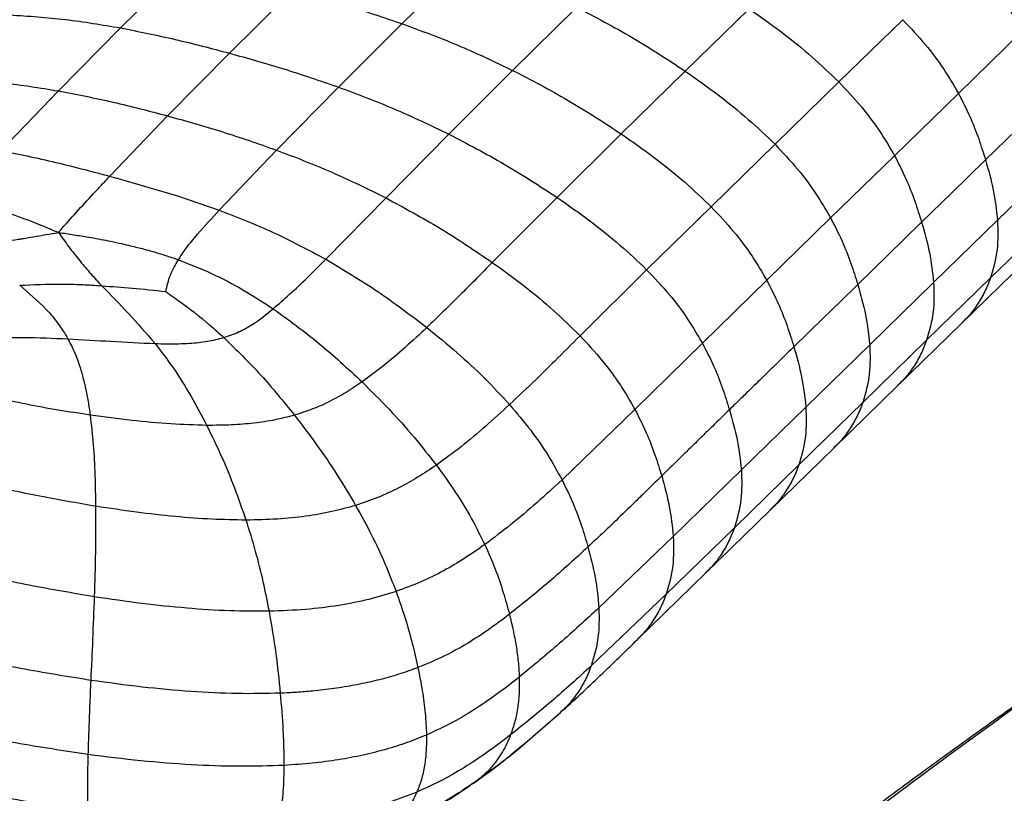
# Paper-space layout '_Trimetric' of a CAD drawing. Header units: millimetres. Extents: x -822 to 1029, y -202 to 1012.
# Tile 4 of 18: x -722 to -544, y 528 to 668. Entities that reach past the tile are written whole.
import ezdxf

# ---------------------------------------------------------------- set-up
doc = ezdxf.new("R2010")
doc.units = ezdxf.units.MM

psp = doc.layouts.new('_Trimetric')

# ---------------------------------------------------------------- linework, layer by layer
at = {"color": 7, "linetype": 'Continuous', "lineweight": 25}
for p, q in [((-704.2, 666.42), (-692.64, 677.9)), ((-653.23, 667.19), (-641.65, 678.58)), ((-684.47, 661.84), (-672.93, 673.26)), ((-633.17, 658.73), (-621.58, 670.15)), ((-590.33, 669.89), (-601.9, 658.59)), ((-664.74, 655.7), (-653.23, 667.19)), ((-562.5, 667.91), (-574.07, 656.62)), ((-715.45, 655), (-704.2, 666.42)), ((-540.86, 665.84), (-552.42, 654.56)), ((-695.69, 650.48), (-684.47, 661.84)), ((-644.73, 647.17), (-633.17, 658.73)), ((-601.9, 658.59), (-613.49, 647.21)), ((-574.07, 656.62), (-585.64, 645.32)), ((-725.9, 644.14), (-715.45, 655)), ((-675.96, 644.27), (-664.74, 655.7)), ((-552.42, 654.56), (-563.99, 643.26)), ((-535.94, 653.78), (-547.51, 642.49)), ((-706.15, 639.54), (-695.69, 650.48)), ((-656.1, 635.59), (-644.73, 647.17)), ((-613.49, 647.21), (-625.12, 635.69)), ((-686.33, 633.38), (-675.96, 644.27)), ((-585.64, 645.33), (-597.22, 634.01)), ((-563.99, 643.26), (-575.56, 631.97)), ((-533.76, 642.87), (-545.33, 631.57)), ((-703.57, 638.82), (-693.88, 635.96)), ((-693.88, 635.96), (-686.33, 633.38)), ((-666.99, 624.47), (-656.1, 635.59)), ((-625.12, 635.69), (-636.85, 623.91)), ((-597.22, 634.01), (-608.89, 622.58)), ((-575.56, 631.97), (-587.14, 620.68)), ((-545.33, 631.57), (-556.91, 620.28)), ((-535.02, 632.39), (-546.6, 621.09)), ((-608.89, 622.58), (-620.95, 610.62)), ((-551.79, 612.9), (-540.21, 624.2)), ((-546.6, 621.09), (-558.17, 609.8)), ((-587.14, 620.68), (-598.8, 609.27)), ((-556.91, 620.28), (-568.48, 608.99)), ((-563.36, 601.61), (-551.79, 612.9)), ((-598.8, 609.27), (-611.02, 597.26)), ((-568.48, 608.99), (-580.05, 597.69)), ((-558.17, 609.8), (-569.74, 598.5)), ((-574.93, 590.31), (-563.36, 601.61)), ((-580.05, 597.69), (-591.73, 586.29)), ((-569.74, 598.5), (-581.31, 587.21)), ((-611.02, 597.26), (-624.22, 584.48)), ((-586.5, 579.02), (-574.93, 590.31)), ((-581.31, 587.21), (-592.99, 575.81)), ((-591.73, 586.29), (-604.06, 574.25)), ((-598.18, 567.62), (-586.5, 579.02)), ((-592.99, 575.81), (-605.35, 563.76)), ((-604.06, 574.25), (-617.55, 561.3)), ((-610.53, 555.58), (-598.18, 567.62)), ((-605.35, 563.76), (-618.93, 550.77)), ((-631.79, 535.98), (-624.52, 542.29)), ((-630.79, 536.84), (-631.99, 535.86)), ((-640.29, 529.52), (-641, 529.05))]:
    psp.add_line(p, q, dxfattribs=at)
at = {"color": 7, "linetype": 'Continuous', "lineweight": 25, "flags": 128}
for points in [[(-547.51, 642.49), (-550.6, 639.48), (-553.69, 636.46), (-559.08, 631.2)], [(-559.08, 631.2), (-562.17, 628.18), (-565.26, 625.17), (-570.65, 619.9)], [(-570.65, 619.9), (-573.74, 616.89), (-576.83, 613.88), (-582.22, 608.61)]]:
    psp.add_lwpolyline(points, dxfattribs=at)
at = {"color": 7, "linetype": 'Continuous', "lineweight": 25}
for points, knots in [([(-550.94, 679.19), (-549.55, 677.71), (-546.88, 674.86), (-543.5, 670.36), (-541.72, 667.31), (-540.86, 665.84)], [0, 0, 0, 0, 0.360847, 0.692441, 1, 1, 1, 1]), ([(-672.93, 673.26), (-669.66, 672.35), (-663.08, 670.53), (-656.52, 668.31), (-653.23, 667.19)], [0, 0, 0, 0, 0.497556, 1, 1, 1, 1]), ([(-621.58, 670.15), (-618.2, 668.39), (-611.51, 664.91), (-605.09, 660.68), (-601.9, 658.59)], [0, 0, 0, 0, 0.503985, 1, 1, 1, 1]), ([(-590.33, 669.89), (-588.32, 668.48), (-584.42, 665.71), (-578.95, 661.31), (-575.66, 658.15), (-574.07, 656.62)], [0, 0, 0, 0, 0.35195, 0.68652, 1, 1, 1, 1]), ([(-724.21, 668.77), (-720.88, 668.56), (-714.27, 668.13), (-707.54, 666.99), (-704.2, 666.42)], [0, 0, 0, 0, 0.50462, 1, 1, 1, 1]), ([(-653.23, 667.19), (-649.89, 665.96), (-643.15, 663.49), (-636.51, 660.33), (-633.17, 658.73)], [0, 0, 0, 0, 0.495092, 1, 1, 1, 1]), ([(-562.5, 667.91), (-561.11, 666.43), (-558.44, 663.58), (-555.06, 659.08), (-553.28, 656.02), (-552.42, 654.56)], [0, 0, 0, 0, 0.360841, 0.692436, 1, 1, 1, 1]), ([(-704.2, 666.42), (-700.9, 665.76), (-694.33, 664.45), (-687.75, 662.71), (-684.47, 661.84)], [0, 0, 0, 0, 0.502221, 1, 1, 1, 1]), ([(-684.47, 661.84), (-681.19, 660.92), (-674.61, 659.09), (-668.04, 656.83), (-664.74, 655.7)], [0, 0, 0, 0, 0.497777, 1, 1, 1, 1]), ([(-633.17, 658.73), (-629.79, 656.98), (-623.1, 653.5), (-616.68, 649.3), (-613.49, 647.21)], [0, 0, 0, 0, 0.504041, 1, 1, 1, 1]), ([(-601.9, 658.59), (-599.9, 657.17), (-596, 654.41), (-590.52, 650.01), (-587.23, 646.85), (-585.64, 645.33)], [0, 0, 0, 0, 0.351944, 0.686516, 1, 1, 1, 1]), ([(-735.57, 657.19), (-732.21, 657), (-725.54, 656.65), (-718.8, 655.55), (-715.45, 655)], [0, 0, 0, 0, 0.50435, 1, 1, 1, 1]), ([(-574.07, 656.62), (-572.68, 655.14), (-570.01, 652.29), (-566.63, 647.79), (-564.85, 644.73), (-563.99, 643.26)], [0, 0, 0, 0, 0.360846, 0.69244, 1, 1, 1, 1]), ([(-715.45, 655), (-712.15, 654.36), (-705.56, 653.09), (-698.97, 651.35), (-695.69, 650.48)], [0, 0, 0, 0, 0.502002, 1, 1, 1, 1]), ([(-664.74, 655.7), (-661.41, 654.45), (-654.68, 651.94), (-648.07, 648.77), (-644.73, 647.17)], [0, 0, 0, 0, 0.4953796, 1, 1, 1, 1]), ([(-552.42, 654.56), (-551.7, 653.16), (-550.31, 650.44), (-548.72, 646.39), (-547.91, 643.76), (-547.51, 642.49)], [0, 0, 0, 0, 0.354992, 0.687833, 1, 1, 1, 1]), ([(-695.69, 650.48), (-692.41, 649.56), (-685.81, 647.72), (-679.26, 645.43), (-675.96, 644.27)], [0, 0, 0, 0, 0.497993, 1, 1, 1, 1]), ([(-644.73, 647.17), (-641.37, 645.42), (-634.7, 641.95), (-628.29, 637.77), (-625.12, 635.69)], [0, 0, 0, 0, 0.50418, 1, 1, 1, 1]), ([(-613.49, 647.21), (-611.49, 645.8), (-607.59, 643.06), (-602.11, 638.68), (-598.82, 635.53), (-597.22, 634.01)], [0, 0, 0, 0, 0.351926, 0.686481, 1, 1, 1, 1]), ([(-725.9, 644.14), (-725.75, 644.11), (-723.94, 643.79), (-720.39, 643.08), (-715.26, 641.9), (-711.33, 640.91), (-709.13, 640.33), (-708.68, 640.21)], [0, 0, 0, 0, 0.025474, 0.313905, 0.617885, 0.922048, 1, 1, 1, 1]), ([(-675.96, 644.27), (-672.64, 643.01), (-665.95, 640.45), (-659.4, 637.22), (-656.1, 635.59)], [0, 0, 0, 0, 0.495647, 1, 1, 1, 1]), ([(-585.64, 645.32), (-584.25, 643.84), (-581.58, 641), (-578.2, 636.49), (-576.42, 633.44), (-575.56, 631.97)], [0, 0, 0, 0, 0.360825, 0.692429, 1, 1, 1, 1]), ([(-563.99, 643.26), (-563.27, 641.86), (-561.88, 639.15), (-560.3, 635.1), (-559.48, 632.47), (-559.08, 631.2)], [0, 0, 0, 0, 0.355003, 0.687824, 1, 1, 1, 1]), ([(-547.51, 642.49), (-546.99, 640.66), (-545.95, 636.99), (-545.54, 633.38), (-545.33, 631.57)], [0, 0, 0, 0, 0.5006949, 1, 1, 1, 1]), ([(-708.75, 636.74), (-708.68, 636.82), (-708.25, 637.28), (-707.38, 638.22), (-706.58, 639.07), (-706.14, 639.54)], [0, 0, 0, 0, 0.078559, 0.496069, 1, 1, 1, 1]), ([(-708.68, 640.21), (-708.3, 640.11), (-707.88, 640), (-707.03, 639.77), (-706.57, 639.65), (-706.14, 639.54)], [0, 0, 0, 0, 0.455262, 0.499916, 1, 1, 1, 1]), ([(-706.14, 639.54), (-705.72, 639.42), (-705.26, 639.29), (-704.4, 639.05), (-703.97, 638.93), (-703.57, 638.82)], [0, 0, 0, 0, 0.500076, 0.535397, 1, 1, 1, 1]), ([(-734.73, 635.53), (-733.58, 635.3), (-731.32, 634.85), (-727.98, 633.95), (-724.91, 633.01), (-721.71, 631.89), (-718.62, 630.7), (-716.45, 629.77), (-715.44, 629.34)], [0, 0, 0, 0, 0.168994, 0.331099, 0.504804, 0.64255, 0.83433, 1, 1, 1, 1]), ([(-714.83, 630.04), (-713.82, 631.17), (-711.8, 633.45), (-709.77, 635.64), (-708.75, 636.74)], [0, 0, 0, 0, 0.497879, 1, 1, 1, 1]), ([(-656.1, 635.59), (-652.8, 633.8), (-646.24, 630.27), (-639.96, 626.02), (-636.85, 623.91)], [0, 0, 0, 0, 0.504298, 1, 1, 1, 1]), ([(-625.12, 635.69), (-623.12, 634.3), (-619.23, 631.57), (-613.77, 627.22), (-610.48, 624.09), (-608.89, 622.58)], [0, 0, 0, 0, 0.3519284, 0.686418, 1, 1, 1, 1]), ([(-693.72, 624.38), (-693.25, 625.09), (-692.21, 626.68), (-689.71, 629.68), (-687.64, 631.94), (-686.33, 633.38)], [0, 0, 0, 0, 0.223763, 0.504277, 1, 1, 1, 1]), ([(-686.33, 633.38), (-683.05, 632.11), (-676.45, 629.54), (-670.16, 626.17), (-666.99, 624.47)], [0, 0, 0, 0, 0.496111, 1, 1, 1, 1]), ([(-597.22, 634.01), (-595.83, 632.53), (-593.15, 629.69), (-589.78, 625.19), (-587.99, 622.14), (-587.14, 620.68)], [0, 0, 0, 0, 0.360746, 0.692356, 1, 1, 1, 1]), ([(-575.56, 631.97), (-574.84, 630.57), (-573.45, 627.86), (-571.87, 623.8), (-571.05, 621.18), (-570.65, 619.9)], [0, 0, 0, 0, 0.3549806, 0.6878266, 1, 1, 1, 1]), ([(-545.33, 631.57), (-545.28, 629.76), (-545.17, 626.07), (-546.11, 622.77), (-546.6, 621.09)], [0, 0, 0, 0, 0.4895685, 1, 1, 1, 1]), ([(-715.44, 629.34), (-715.33, 629.46), (-715.13, 629.69), (-714.93, 629.93), (-714.83, 630.04)], [0, 0, 0, 0, 0.527457, 1, 1, 1, 1]), ([(-559.08, 631.2), (-558.56, 629.36), (-557.53, 625.7), (-557.11, 622.08), (-556.91, 620.28)], [0, 0, 0, 0, 0.5006966, 1, 1, 1, 1]), ([(-724.87, 627.75), (-724.17, 627.87), (-723.35, 628), (-722.32, 628.17), (-721.4, 628.32), (-719.07, 628.72), (-716.97, 629.08), (-715.44, 629.34)], [0, 0, 0, 0, 0.221965, 0.258686, 0.32743, 0.512723, 1, 1, 1, 1]), ([(-715.44, 629.34), (-714.84, 628.49), (-713.93, 627.22), (-712.9, 625.85), (-712.18, 624.94), (-711.8, 624.47), (-711.47, 624.06)], [0, 0, 0, 0, 0.4867616, 0.7344484, 0.7744377, 1, 1, 1, 1]), ([(-715.44, 629.34), (-714.49, 629.2), (-712.66, 628.94), (-709.65, 628.45), (-706.94, 627.95), (-704.54, 627.44), (-702.86, 627.06), (-701.47, 626.72), (-700.17, 626.38), (-699, 626.06), (-697.59, 625.66), (-696.3, 625.26), (-694.91, 624.81), (-694.13, 624.53), (-693.72, 624.38)], [0, 0, 0, 0, 0.126972, 0.246045, 0.405423, 0.495175, 0.575326, 0.636128, 0.688918, 0.756256, 0.800345, 0.887221, 0.939851, 1, 1, 1, 1]), ([(-696.02, 618.63), (-695.78, 619.65), (-695.29, 621.7), (-694.25, 623.48), (-693.72, 624.38)], [0, 0, 0, 0, 0.493948, 1, 1, 1, 1]), ([(-693.72, 624.38), (-691.69, 623.59), (-687.65, 622.01), (-681.94, 619.01), (-678.35, 616.68), (-676.55, 615.5)], [0, 0, 0, 0, 0.332368, 0.663932, 1, 1, 1, 1]), ([(-676.55, 615.5), (-675.54, 616.38), (-673.39, 618.24), (-670.24, 621.24), (-668.11, 623.36), (-666.99, 624.47)], [0, 0, 0, 0, 0.295487, 0.630969, 1, 1, 1, 1]), ([(-666.99, 624.47), (-663.83, 622.59), (-657.55, 618.85), (-651.65, 614.35), (-648.71, 612.11)], [0, 0, 0, 0, 0.503156, 1, 1, 1, 1]), ([(-711.47, 624.06), (-710.86, 623.34), (-709.64, 621.9), (-708.29, 620.41), (-707.61, 619.67)], [0, 0, 0, 0, 0.498624, 1, 1, 1, 1]), ([(-636.85, 623.91), (-638.81, 621.91), (-642.67, 617.97), (-646.72, 614.05), (-648.71, 612.11)], [0, 0, 0, 0, 0.507656, 1, 1, 1, 1]), ([(-636.85, 623.91), (-634.9, 622.49), (-631.09, 619.72), (-625.74, 615.31), (-622.52, 612.15), (-620.96, 610.62)], [0, 0, 0, 0, 0.35205, 0.686529, 1, 1, 1, 1]), ([(-608.89, 622.58), (-607.49, 621.1), (-604.82, 618.28), (-601.44, 613.79), (-599.66, 610.74), (-598.8, 609.27)], [0, 0, 0, 0, 0.360599, 0.692198, 1, 1, 1, 1]), ([(-546.6, 621.09), (-546.92, 620.26), (-547.59, 618.55), (-548.99, 616.2), (-550.39, 614.29), (-551.44, 613.29), (-551.82, 612.94)], [0, 0, 0, 0, 0.269158, 0.548477, 0.838282, 1, 1, 1, 1]), ([(-722.46, 619.77), (-720.01, 619.88), (-716.21, 620.06), (-712.38, 619.95), (-710.82, 619.88), (-710.27, 619.85), (-709.16, 619.79), (-708.23, 619.72), (-707.61, 619.67)], [0, 0, 0, 0, 0.494408, 0.765031, 0.773307, 0.810376, 0.875232, 1, 1, 1, 1]), ([(-722.46, 619.77), (-720.81, 618.36), (-718.3, 616.23), (-715.45, 612.89), (-714.3, 611.01), (-713.72, 610.06)], [0, 0, 0, 0, 0.49345, 0.744996, 1, 1, 1, 1]), ([(-707.61, 619.67), (-705.98, 618.02), (-702.71, 614.71), (-699.51, 611.04), (-697.91, 609.2)], [0, 0, 0, 0, 0.498894, 1, 1, 1, 1]), ([(-707.61, 619.67), (-705.77, 619.54), (-701.91, 619.28), (-698.04, 618.85), (-696.02, 618.63)], [0, 0, 0, 0, 0.479014, 1, 1, 1, 1]), ([(-587.14, 620.68), (-586.42, 619.27), (-585.02, 616.56), (-583.44, 612.51), (-582.62, 609.88), (-582.22, 608.61)], [0, 0, 0, 0, 0.35494, 0.687787, 1, 1, 1, 1]), ([(-570.65, 619.9), (-570.13, 618.07), (-569.1, 614.4), (-568.68, 610.79), (-568.48, 608.99)], [0, 0, 0, 0, 0.500695, 1, 1, 1, 1]), ([(-556.91, 620.28), (-556.85, 618.47), (-556.74, 614.77), (-557.68, 611.48), (-558.17, 609.8)], [0, 0, 0, 0, 0.489568, 1, 1, 1, 1]), ([(-696.02, 618.63), (-695.11, 618), (-693.4, 616.81), (-691.63, 615.47), (-690.69, 614.74), (-690.4, 614.51), (-689.91, 614.12), (-689.36, 613.67), (-688.89, 613.29), (-688.7, 613.13), (-688.64, 613.08), (-688.63, 613.06), (-688.61, 613.05), (-688.57, 613.02), (-688.54, 612.99), (-688.53, 612.98), (-688.53, 612.98), (-688.51, 612.97), (-688.47, 612.93), (-688.3, 612.78), (-687.28, 611.92), (-686.32, 611.06), (-685.48, 610.3)], [0, 0, 0, 0, 0.249096, 0.470928, 0.49546, 0.515518, 0.552964, 0.634456, 0.672429, 0.687445, 0.689517, 0.690049, 0.691227, 0.695424, 0.699695, 0.699983, 0.700102, 0.700492, 0.704621, 0.712877, 0.749763, 1, 1, 1, 1]), ([(-685.48, 610.3), (-684.56, 610.61), (-682.68, 611.26), (-679.6, 613.02), (-677.76, 614.52), (-676.55, 615.5)], [0, 0, 0, 0, 0.2452514, 0.5056335, 1, 1, 1, 1]), ([(-676.55, 615.5), (-673.76, 613.49), (-668.15, 609.44), (-663.03, 604.66), (-660.44, 602.25)], [0, 0, 0, 0, 0.4960811, 1, 1, 1, 1]), ([(-436.99, 615.96), (-438.29, 614.26), (-439.68, 612.61), (-442.95, 609.25), (-444.84, 607.53), (-447.74, 605.21), (-448.36, 604.72), (-449.03, 604.21), (-449.06, 604.19), (-449.08, 604.18), (-449.09, 604.17), (-449.09, 604.17), (-449.11, 604.15), (-449.17, 604.1), (-449.31, 604), (-449.6, 603.78), (-450.5, 603.11), (-451.37, 602.48), (-453.51, 600.94), (-455.04, 599.88), (-459.84, 596.64), (-463.31, 594.39), (-468.6, 591.01), (-470.37, 589.89), (-473.01, 588.22), (-474.11, 587.53), (-475.24, 586.81), (-475.53, 586.63), (-475.6, 586.58), (-475.63, 586.57), (-475.64, 586.56), (-475.64, 586.56), (-475.64, 586.56), (-475.7, 586.52), (-475.97, 586.35), (-477.1, 585.63), (-484.97, 580.66), (-491.99, 576.19), (-499.54, 571.42), (-501.04, 570.48), (-504.01, 568.62), (-505.49, 567.69), (-509.9, 564.93), (-512.81, 563.1), (-518.58, 559.43), (-521.44, 557.58), (-527.14, 553.8), (-529.98, 551.86), (-538.48, 545.94), (-544.15, 541.84), (-555.67, 533.41), (-561.51, 529.09), (-568.82, 523.59), (-570.28, 522.49), (-573.2, 520.27), (-574.67, 519.15), (-579.02, 515.83), (-581.89, 513.62), (-587.39, 509.39), (-590.04, 507.35), (-593.11, 505), (-593.71, 504.54), (-594.9, 503.63), (-596.63, 502.31), (-598.28, 501.05), (-601.53, 498.59), (-603.62, 497.01), (-606.87, 494.53), (-607.97, 493.69), (-610.25, 491.93), (-611.43, 491.03), (-617.6, 486.24), (-623.33, 481.72), (-630.62, 475.65), (-632.09, 474.41), (-633.73, 473.01), (-633.95, 472.82), (-634.21, 472.6), (-634.28, 472.53), (-634.32, 472.5), (-634.34, 472.48), (-634.35, 472.47), (-634.36, 472.47), (-634.36, 472.46), (-634.41, 472.42), (-634.64, 472.23), (-635.23, 471.72), (-637.22, 469.99), (-639.02, 468.4), (-646.05, 462.05), (-651.22, 456.98), (-654.98, 452.58)], [0, 0, 0, 0, 0.03125, 0.03125, 0.0625, 0.0625, 0.070313, 0.070557, 0.070679, 0.07074, 0.07074, 0.070801, 0.070801, 0.071289, 0.072266, 0.074219, 0.078125, 0.09375, 0.09375, 0.125, 0.125, 0.1875, 0.1875, 0.21875, 0.21875, 0.234375, 0.238281, 0.239258, 0.239502, 0.239624, 0.239685, 0.239685, 0.239746, 0.239746, 0.240234, 0.242187, 0.25, 0.3125, 0.3125, 0.328125, 0.328125, 0.34375, 0.34375, 0.375, 0.375, 0.40625, 0.40625, 0.4375, 0.4375, 0.5, 0.5, 0.5625, 0.5625, 0.578125, 0.578125, 0.59375, 0.59375, 0.625, 0.625, 0.65625, 0.65625, 0.664062, 0.664062, 0.671875, 0.6875, 0.6875, 0.71875, 0.71875, 0.734375, 0.734375, 0.75, 0.75, 0.8125, 0.8125, 0.828125, 0.828125, 0.830078, 0.830566, 0.830811, 0.830933, 0.830994, 0.831024, 0.831024, 0.831055, 0.831055, 0.832031, 0.835937, 0.84375, 0.875, 0.875, 1, 1, 1, 1]), ([(-648.71, 612.11), (-650.01, 610.9), (-652.52, 608.56), (-656.37, 605.25), (-659.13, 603.22), (-660.44, 602.25)], [0, 0, 0, 0, 0.359413, 0.694552, 1, 1, 1, 1]), ([(-648.71, 612.11), (-646.87, 610.61), (-643.28, 607.67), (-638.25, 603.03), (-635.2, 599.73), (-633.72, 598.14)], [0, 0, 0, 0, 0.352101, 0.686726, 1, 1, 1, 1]), ([(-727.95, 610.26), (-725.89, 610.3), (-721.15, 610.38), (-716.41, 610.18), (-713.73, 610.06)], [0, 0, 0, 0, 0.434276, 1, 1, 1, 1]), ([(-709.64, 596.22), (-709.7, 596.63), (-709.81, 597.46), (-710.01, 598.68), (-710.24, 599.94), (-710.48, 601.1), (-710.75, 602.26), (-711.09, 603.62), (-711.57, 605.19), (-712.19, 606.9), (-712.88, 608.5), (-713.45, 609.55), (-713.73, 610.06)], [0, 0, 0, 0, 0.08397, 0.167343, 0.25008, 0.344031, 0.40955, 0.495967, 0.633471, 0.750485, 0.876108, 1, 1, 1, 1]), ([(-713.73, 610.06), (-711.14, 609.91), (-705.89, 609.6), (-700.59, 609.33), (-697.91, 609.2)], [0, 0, 0, 0, 0.494284, 1, 1, 1, 1]), ([(-697.91, 609.2), (-697.19, 609.18), (-695.79, 609.14), (-693.71, 609.16), (-691.27, 609.26), (-688.46, 609.53), (-686.46, 610.05), (-685.48, 610.3)], [0, 0, 0, 0, 0.171622, 0.335559, 0.494271, 0.750392, 1, 1, 1, 1]), ([(-685.48, 610.3), (-683.2, 608.08), (-678.69, 603.66), (-674.68, 598.69), (-672.69, 596.22)], [0, 0, 0, 0, 0.504639, 1, 1, 1, 1]), ([(-620.96, 610.62), (-622.48, 609.09), (-625.12, 606.46), (-629.34, 602.28), (-632.11, 599.66), (-633.72, 598.14)], [0, 0, 0, 0, 0.366854, 0.633231, 1, 1, 1, 1]), ([(-620.95, 610.62), (-619.59, 609.14), (-616.96, 606.29), (-613.63, 601.78), (-611.87, 598.73), (-611.02, 597.26)], [0, 0, 0, 0, 0.360665, 0.692246, 1, 1, 1, 1]), ([(-697.91, 609.2), (-696.79, 607.72), (-694.49, 604.69), (-691.41, 599.73), (-689.52, 596.17), (-688.56, 594.37)], [0, 0, 0, 0, 0.318677, 0.654574, 1, 1, 1, 1]), ([(-380.58, 608.3), (-381.81, 608.18), (-382.89, 607.95), (-385.33, 607.16), (-386.69, 606.6), (-389.35, 605.43), (-390.34, 604.99), (-392.59, 603.98), (-393.85, 603.42), (-397.9, 601.6), (-400.99, 600.21), (-405.8, 598.03), (-407.43, 597.29), (-409.87, 596.17), (-411.09, 595.61), (-412.4, 595.01), (-412.95, 594.76), (-413.1, 594.69), (-413.15, 594.66), (-413.15, 594.66), (-413.15, 594.66), (-413.16, 594.66), (-413.18, 594.65), (-413.22, 594.63), (-413.31, 594.59), (-413.78, 594.37), (-414.23, 594.16), (-420.93, 591.04), (-426.77, 588.23), (-433.72, 584.52), (-434.5, 584.1), (-436.06, 583.24), (-436.86, 582.81), (-439.25, 581.47), (-440.87, 580.55), (-445.79, 577.69), (-449.16, 575.66), (-454.25, 572.49), (-455.96, 571.41), (-459.38, 569.22), (-461.08, 568.1), (-466.21, 564.72), (-473.03, 560.1), (-479.83, 555.31), (-486.62, 550.49), (-490.02, 548.06), (-496.8, 543.14), (-501.89, 539.4), (-506.99, 535.56), (-510.39, 532.97), (-512.09, 531.66), (-520.58, 525.07), (-527.27, 519.67), (-533.69, 514.35), (-534.39, 513.77), (-535.75, 512.63), (-536.42, 512.07), (-538.38, 510.42), (-539.64, 509.34), (-543.36, 506.15), (-545.75, 504.06), (-549.5, 500.7), (-550.78, 499.55), (-552.78, 497.74), (-553.46, 497.12), (-554.86, 495.85), (-555.57, 495.2), (-559.18, 491.88), (-562.28, 489), (-568.73, 482.85), (-572.07, 479.58), (-578.82, 472.76), (-582.23, 469.2), (-588.91, 461.93), (-592.18, 458.22), (-596.79, 452.68), (-598.28, 450.83), (-601.15, 447.17), (-602.52, 445.35), (-609.07, 436.36), (-613.37, 429.5), (-616.84, 423.53)], [0, 0, 0, 0, 0.0625, 0.0625, 0.125, 0.125, 0.15625, 0.15625, 0.1875, 0.1875, 0.25, 0.25, 0.28125, 0.28125, 0.296875, 0.304688, 0.306641, 0.307617, 0.307648, 0.307648, 0.307678, 0.307678, 0.307739, 0.307861, 0.308105, 0.308594, 0.3125, 0.3125, 0.375, 0.375, 0.382813, 0.382813, 0.390625, 0.390625, 0.40625, 0.40625, 0.4375, 0.4375, 0.453125, 0.453125, 0.46875, 0.46875, 0.5, 0.53125, 0.53125, 0.5625, 0.5625, 0.59375, 0.609375, 0.609375, 0.625, 0.625, 0.6875, 0.6875, 0.695313, 0.695313, 0.703125, 0.703125, 0.71875, 0.71875, 0.75, 0.75, 0.765625, 0.765625, 0.773438, 0.773438, 0.78125, 0.78125, 0.8125, 0.8125, 0.84375, 0.84375, 0.875, 0.875, 0.90625, 0.90625, 0.921875, 0.921875, 0.9375, 0.9375, 1, 1, 1, 1]), ([(-598.8, 609.27), (-598.08, 607.88), (-596.69, 605.16), (-595.11, 601.11), (-594.29, 598.49), (-593.89, 597.21)], [0, 0, 0, 0, 0.354839, 0.687733, 1, 1, 1, 1]), ([(-582.22, 608.61), (-583.5, 607.37), (-585.55, 605.36), (-588.52, 602.46), (-590.78, 600.26), (-592.61, 598.47), (-593.53, 597.57), (-593.89, 597.21)], [0, 0, 0, 0, 0.327135, 0.529305, 0.762779, 0.907095, 1, 1, 1, 1]), ([(-582.22, 608.61), (-581.7, 606.78), (-580.67, 603.11), (-580.25, 599.5), (-580.05, 597.69)], [0, 0, 0, 0, 0.500696, 1, 1, 1, 1]), ([(-568.48, 608.99), (-568.42, 607.18), (-568.31, 603.48), (-569.26, 600.19), (-569.74, 598.5)], [0, 0, 0, 0, 0.489568, 1, 1, 1, 1]), ([(-558.17, 609.8), (-558.49, 608.96), (-559.16, 607.26), (-560.56, 604.91), (-561.96, 603), (-563.02, 602), (-563.39, 601.64)], [0, 0, 0, 0, 0.269128, 0.548425, 0.838204, 1, 1, 1, 1]), ([(-451.42, 605.17), (-451.75, 604.7), (-452.54, 603.56), (-453.47, 602.39), (-454.16, 601.56), (-454.5, 601.17), (-454.51, 601.15), (-454.54, 601.12), (-454.46, 601.22), (-454.42, 601.27), (-454.68, 601.03), (-454.99, 600.75), (-455.47, 600.34), (-456.22, 599.73), (-457.23, 598.94), (-458.38, 598.09), (-459.49, 597.29), (-460.47, 596.6), (-461.61, 595.81), (-463.11, 594.78), (-465.06, 593.48), (-466.97, 592.22), (-468.67, 591.12), (-470.15, 590.17), (-471.52, 589.29), (-472.91, 588.4), (-474.16, 587.6), (-475.23, 586.92), (-476.1, 586.37), (-476.99, 585.81), (-478.05, 585.13), (-479.49, 584.22), (-482.09, 582.57), (-485.7, 580.28), (-490.19, 577.42), (-494.75, 574.52), (-499.21, 571.7), (-503.41, 569.04), (-507.49, 566.48), (-511.42, 564.01), (-515.19, 561.64), (-518.56, 559.49), (-521.71, 557.47), (-524.75, 555.49), (-527.86, 553.43), (-531.11, 551.24), (-534.61, 548.85), (-538.47, 546.17), (-542.34, 543.45), (-546.19, 540.71), (-549.96, 538), (-553.99, 535.09), (-558.24, 531.99), (-562.62, 528.78), (-566.76, 525.73), (-570.39, 523.04), (-573.34, 520.85), (-575.87, 518.97), (-578.26, 517.18), (-581.08, 515.08), (-584.45, 512.56), (-588.5, 509.53), (-593.09, 506.09), (-598.23, 502.24), (-603.82, 498.08), (-609.68, 493.72), (-614.61, 490.06), (-618.39, 487.24), (-620.79, 485.44), (-622.74, 483.98), (-624.47, 482.68), (-626.22, 481.36), (-628.21, 479.86), (-630.52, 478.11), (-633.17, 476.1), (-636.19, 473.78), (-638.73, 471.82), (-640.68, 470.31), (-641.92, 469.34), (-643.17, 468.37), (-644.41, 467.4), (-645.64, 466.42), (-646.79, 465.51), (-648.4, 464.23), (-650.77, 462.33), (-653.84, 459.84), (-657.23, 457.04), (-660.51, 454.26), (-663.62, 451.56), (-666.65, 448.86), (-669.66, 446.09), (-671.63, 444.17), (-672.54, 443.28)], [0, 0, 0, 0, 0.006506, 0.015793, 0.021266, 0.025334, 0.028372, 0.031725, 0.039761, 0.047781, 0.054674, 0.060703, 0.066537, 0.073905, 0.083492, 0.094076, 0.103185, 0.110592, 0.11705, 0.126762, 0.137478, 0.147585, 0.156311, 0.163591, 0.169977, 0.17683, 0.184195, 0.188251, 0.192438, 0.196752, 0.201188, 0.207845, 0.217099, 0.237626, 0.258824, 0.280617, 0.30196, 0.321375, 0.338987, 0.357635, 0.374193, 0.388807, 0.40158, 0.414618, 0.42712, 0.439675, 0.453333, 0.468592, 0.485511, 0.500229, 0.515978, 0.532507, 0.549778, 0.567786, 0.585377, 0.599538, 0.611293, 0.620684, 0.629858, 0.640051, 0.654472, 0.670336, 0.688442, 0.709288, 0.731685, 0.754556, 0.777832, 0.788861, 0.798101, 0.805383, 0.811115, 0.817542, 0.824921, 0.833301, 0.843134, 0.854337, 0.866943, 0.871506, 0.876205, 0.880944, 0.885708, 0.890496, 0.895303, 0.899282, 0.909381, 0.921456, 0.935323, 0.949777, 0.961394, 0.973805, 0.987937, 1, 1, 1, 1]), ([(-660.44, 602.25), (-661.39, 601.61), (-663.22, 600.37), (-666.21, 598.72), (-669.31, 597.3), (-671.58, 596.58), (-672.69, 596.22)], [0, 0, 0, 0, 0.273881, 0.527811, 0.767607, 1, 1, 1, 1]), ([(-660.44, 602.25), (-658.8, 600.61), (-655.58, 597.41), (-651.08, 592.4), (-648.32, 588.87), (-646.98, 587.17)], [0, 0, 0, 0, 0.349797, 0.685023, 1, 1, 1, 1]), ([(-709.64, 596.22), (-713.54, 596.82), (-721.47, 598.05), (-728.99, 599.93), (-732.81, 600.88)], [0, 0, 0, 0, 0.491762, 1, 1, 1, 1]), ([(-633.72, 598.14), (-635.16, 596.82), (-637.98, 594.24), (-642.34, 590.55), (-645.47, 588.27), (-646.98, 587.17)], [0, 0, 0, 0, 0.352033, 0.687128, 1, 1, 1, 1]), ([(-633.72, 598.14), (-632.42, 596.61), (-629.93, 593.67), (-626.74, 589.06), (-625.04, 585.97), (-624.22, 584.48)], [0, 0, 0, 0, 0.361426, 0.692914, 1, 1, 1, 1]), ([(-580.05, 597.69), (-579.99, 595.88), (-579.88, 592.18), (-580.83, 588.89), (-581.31, 587.21)], [0, 0, 0, 0, 0.489568, 1, 1, 1, 1]), ([(-569.74, 598.5), (-570.06, 597.67), (-570.73, 595.96), (-572.13, 593.61), (-573.53, 591.7), (-574.59, 590.71), (-574.96, 590.35)], [0, 0, 0, 0, 0.269158, 0.548477, 0.838282, 1, 1, 1, 1]), ([(-688.56, 594.37), (-690.74, 594.43), (-695.32, 594.57), (-702.36, 595.24), (-707.16, 595.88), (-709.64, 596.22)], [0, 0, 0, 0, 0.304322, 0.639776, 1, 1, 1, 1]), ([(-708.66, 579.7), (-708.69, 581.59), (-708.75, 585.39), (-709.03, 590.89), (-709.44, 594.44), (-709.64, 596.22)], [0, 0, 0, 0, 0.330439, 0.666135, 1, 1, 1, 1]), ([(-672.69, 596.22), (-673.86, 595.92), (-676.22, 595.3), (-680.08, 594.73), (-684.22, 594.39), (-687.08, 594.37), (-688.56, 594.37)], [0, 0, 0, 0, 0.23247, 0.471968, 0.72561, 1, 1, 1, 1]), ([(-672.69, 596.22), (-671.34, 594.45), (-668.68, 590.95), (-664.97, 585.52), (-662.71, 581.72), (-661.61, 579.87)], [0, 0, 0, 0, 0.3445124, 0.6804691, 1, 1, 1, 1]), ([(-611.02, 597.26), (-610.31, 595.86), (-608.93, 593.15), (-607.36, 589.1), (-606.56, 586.47), (-606.17, 585.2)], [0, 0, 0, 0, 0.354796, 0.687666, 1, 1, 1, 1]), ([(-593.89, 597.21), (-594.92, 596.21), (-596.47, 594.7), (-598.53, 592.68), (-600.07, 591.17), (-601.62, 589.66), (-603.65, 587.67), (-605.17, 586.18), (-606.17, 585.2)], [0, 0, 0, 0, 0.251629, 0.377444, 0.503259, 0.629073, 0.754888, 1, 1, 1, 1]), ([(-593.89, 597.21), (-593.38, 595.38), (-592.34, 591.71), (-591.93, 588.1), (-591.73, 586.29)], [0, 0, 0, 0, 0.5006495, 1, 1, 1, 1]), ([(-681.43, 577.2), (-682.11, 579.15), (-683.48, 583.11), (-685.85, 588.82), (-687.65, 592.51), (-688.56, 594.37)], [0, 0, 0, 0, 0.322802, 0.65847, 1, 1, 1, 1]), ([(-646.98, 587.17), (-648.09, 586.42), (-650.25, 584.96), (-653.79, 582.99), (-657.51, 581.25), (-660.25, 580.32), (-661.61, 579.87)], [0, 0, 0, 0, 0.2669754, 0.5198419, 0.7625463, 1, 1, 1, 1]), ([(-646.98, 587.17), (-645.8, 585.53), (-643.54, 582.41), (-640.59, 577.56), (-638.99, 574.32), (-638.22, 572.76)], [0, 0, 0, 0, 0.362291, 0.693801, 1, 1, 1, 1]), ([(-581.31, 587.21), (-581.64, 586.37), (-582.3, 584.67), (-583.7, 582.32), (-585.1, 580.41), (-586.16, 579.41), (-586.54, 579.06)], [0, 0, 0, 0, 0.26912, 0.548409, 0.838179, 1, 1, 1, 1]), ([(-708.66, 579.7), (-712.05, 580.29), (-718.98, 581.48), (-729.23, 583.71), (-736, 585.47), (-739.41, 586.36)], [0, 0, 0, 0, 0.322537, 0.658026, 1, 1, 1, 1]), ([(-606.17, 585.2), (-607.27, 584.12), (-608.91, 582.51), (-611.66, 579.82), (-614.16, 577.41), (-616.96, 574.73), (-618.67, 573.13), (-619.52, 572.33)], [0, 0, 0, 0, 0.249987, 0.374981, 0.624968, 0.81248, 1, 1, 1, 1]), ([(-606.17, 585.2), (-605.66, 583.36), (-604.64, 579.69), (-604.25, 576.06), (-604.06, 574.25)], [0, 0, 0, 0, 0.500389, 1, 1, 1, 1]), ([(-591.73, 586.29), (-591.67, 584.48), (-591.56, 580.78), (-592.51, 577.49), (-592.99, 575.81)], [0, 0, 0, 0, 0.48954, 1, 1, 1, 1]), ([(-624.22, 584.48), (-625.74, 583.1), (-628.72, 580.37), (-633.34, 576.44), (-636.62, 573.97), (-638.22, 572.76)], [0, 0, 0, 0, 0.345721, 0.680612, 1, 1, 1, 1]), ([(-624.22, 584.48), (-623.53, 583.07), (-622.2, 580.33), (-620.67, 576.25), (-619.9, 573.61), (-619.52, 572.33)], [0, 0, 0, 0, 0.3549494, 0.6877138, 1, 1, 1, 1]), ([(-708.9, 563.29), (-708.82, 566.01), (-708.65, 571.63), (-708.66, 576.95), (-708.66, 579.7)], [0, 0, 0, 0, 0.48296, 1, 1, 1, 1]), ([(-681.43, 577.2), (-683.5, 577.24), (-687.81, 577.3), (-694.44, 577.83), (-701.47, 578.61), (-706.22, 579.33), (-708.66, 579.7)], [0, 0, 0, 0, 0.222067, 0.464034, 0.724154, 1, 1, 1, 1]), ([(-661.61, 579.87), (-663.03, 579.47), (-665.92, 578.65), (-670.72, 577.83), (-675.93, 577.3), (-679.55, 577.24), (-681.43, 577.2)], [0, 0, 0, 0, 0.231651, 0.470619, 0.724212, 1, 1, 1, 1]), ([(-661.61, 579.87), (-660.63, 578.09), (-658.75, 574.69), (-656.3, 569.45), (-654.94, 565.94), (-654.28, 564.26)], [0, 0, 0, 0, 0.360773, 0.692684, 1, 1, 1, 1]), ([(-677.23, 560.67), (-677.59, 562.46), (-678.32, 566.17), (-679.72, 571.7), (-680.85, 575.33), (-681.43, 577.2)], [0, 0, 0, 0, 0.311526, 0.644025, 1, 1, 1, 1]), ([(-592.99, 575.81), (-593.32, 574.97), (-593.99, 573.27), (-595.38, 570.92), (-596.78, 569.01), (-597.84, 568.01), (-598.22, 567.65)], [0, 0, 0, 0, 0.268989, 0.548147, 0.837787, 1, 1, 1, 1]), ([(-638.22, 572.76), (-639.41, 571.92), (-641.75, 570.27), (-645.59, 568), (-649.68, 565.94), (-652.76, 564.82), (-654.28, 564.26)], [0, 0, 0, 0, 0.260689, 0.512597, 0.757961, 1, 1, 1, 1]), ([(-638.22, 572.76), (-637.57, 571.29), (-636.31, 568.44), (-634.85, 564.19), (-634.11, 561.45), (-633.75, 560.12)], [0, 0, 0, 0, 0.355417, 0.68803, 1, 1, 1, 1]), ([(-604.06, 574.25), (-604.01, 572.44), (-603.92, 568.73), (-604.87, 565.44), (-605.35, 563.76)], [0, 0, 0, 0, 0.4893735, 1, 1, 1, 1]), ([(-708.9, 563.29), (-712.86, 563.96), (-720.94, 565.33), (-732.92, 567.93), (-740.85, 569.99), (-744.86, 571.03)], [0, 0, 0, 0, 0.3219429, 0.657593, 1, 1, 1, 1]), ([(-619.52, 572.33), (-621.82, 570.21), (-626.34, 566.06), (-631.32, 562.07), (-633.75, 560.12)], [0, 0, 0, 0, 0.509807, 1, 1, 1, 1]), ([(-619.52, 572.33), (-619.04, 570.48), (-618.06, 566.77), (-617.72, 563.12), (-617.55, 561.3)], [0, 0, 0, 0, 0.499873, 1, 1, 1, 1]), ([(-654.28, 564.26), (-655.9, 563.75), (-659.19, 562.74), (-664.73, 561.66), (-670.8, 560.9), (-675.03, 560.75), (-677.23, 560.67)], [0, 0, 0, 0, 0.233524, 0.4734, 0.726304, 1, 1, 1, 1]), ([(-654.28, 564.26), (-653.72, 562.65), (-652.63, 559.55), (-651.32, 554.92), (-650.65, 551.92), (-650.33, 550.46)], [0, 0, 0, 0, 0.355279, 0.68782, 1, 1, 1, 1]), ([(-605.35, 563.76), (-605.68, 562.92), (-606.35, 561.22), (-607.74, 558.87), (-609.13, 556.97), (-610.19, 555.97), (-610.57, 555.61)], [0, 0, 0, 0, 0.268311, 0.546836, 0.83589, 1, 1, 1, 1]), ([(-709.53, 548.14), (-709.42, 550.61), (-709.19, 555.69), (-709, 560.71), (-708.9, 563.29)], [0, 0, 0, 0, 0.486005, 1, 1, 1, 1]), ([(-677.23, 560.67), (-679.64, 560.67), (-684.66, 560.67), (-692.37, 561.21), (-700.54, 562.05), (-706.06, 562.87), (-708.9, 563.29)], [0, 0, 0, 0, 0.221761, 0.463239, 0.723373, 1, 1, 1, 1]), ([(-675.21, 545.82), (-675.45, 548.23), (-675.96, 553.26), (-676.8, 558.13), (-677.23, 560.67)], [0, 0, 0, 0, 0.479045, 1, 1, 1, 1]), ([(-633.75, 560.12), (-634.97, 559.2), (-637.38, 557.38), (-641.29, 554.83), (-645.5, 552.47), (-648.72, 551.13), (-650.33, 550.46)], [0, 0, 0, 0, 0.256576, 0.507829, 0.75489, 1, 1, 1, 1]), ([(-633.75, 560.12), (-633.52, 559.16), (-633.06, 557.24), (-632.52, 554.37), (-632.12, 551.53), (-632.02, 549.67), (-631.97, 548.75)], [0, 0, 0, 0, 0.250719, 0.500163, 0.749477, 1, 1, 1, 1]), ([(-617.55, 561.3), (-619.89, 559.14), (-624.49, 554.9), (-629.5, 550.77), (-631.97, 548.75)], [0, 0, 0, 0, 0.50803, 1, 1, 1, 1]), ([(-617.55, 561.3), (-617.52, 560.09), (-617.47, 557.63), (-617.92, 554.07), (-618.59, 551.89), (-618.93, 550.77)], [0, 0, 0, 0, 0.3241314, 0.6561513, 1, 1, 1, 1]), ([(-709.53, 548.14), (-713.82, 548.83), (-722.56, 550.25), (-735.53, 553), (-744.14, 555.24), (-748.49, 556.37)], [0, 0, 0, 0, 0.321705, 0.657449, 1, 1, 1, 1]), ([(-624.52, 542.29), (-622.08, 544.54), (-617.23, 549.03), (-612.75, 553.41), (-610.53, 555.58)], [0, 0, 0, 0, 0.503385, 1, 1, 1, 1]), ([(-650.33, 550.46), (-650.35, 550.45), (-650.43, 550.42), (-650.77, 550.29), (-652.16, 549.78), (-654.63, 548.96), (-658.13, 548.02), (-661.78, 547.25), (-665.56, 546.63), (-669.09, 546.22), (-672.31, 545.96), (-674.24, 545.86), (-675.21, 545.82)], [0, 0, 0, 0, 0.002291, 0.011454, 0.048108, 0.194885, 0.341685, 0.488491, 0.635289, 0.782065, 0.890818, 1, 1, 1, 1]), ([(-650.33, 550.46), (-650.06, 549.06), (-649.51, 546.29), (-648.94, 542.16), (-648.83, 539.55), (-648.78, 538.24)], [0, 0, 0, 0, 0.3362547, 0.6682079, 1, 1, 1, 1]), ([(-618.93, 550.77), (-621.29, 548.62), (-625.92, 544.39), (-631.03, 540.28), (-633.54, 538.26)], [0, 0, 0, 0, 0.509467, 1, 1, 1, 1]), ([(-618.93, 550.77), (-619.26, 549.94), (-619.93, 548.25), (-621.3, 545.94), (-622.82, 543.91), (-624.02, 542.8), (-624.55, 542.31)], [0, 0, 0, 0, 0.250809, 0.511371, 0.781932, 1, 1, 1, 1]), ([(-710.04, 534.69), (-710, 536.09), (-709.91, 538.92), (-709.74, 543.46), (-709.6, 546.57), (-709.53, 548.14)], [0, 0, 0, 0, 0.326624, 0.659375, 1, 1, 1, 1]), ([(-675.21, 545.82), (-677.83, 545.76), (-683.29, 545.65), (-691.66, 546.1), (-700.5, 546.89), (-706.46, 547.72), (-709.53, 548.14)], [0, 0, 0, 0, 0.2224362, 0.4637129, 0.7235045, 1, 1, 1, 1]), ([(-631.97, 548.75), (-633.2, 547.78), (-635.65, 545.86), (-639.61, 543.11), (-643.87, 540.51), (-647.14, 539), (-648.78, 538.24)], [0, 0, 0, 0, 0.255279, 0.506273, 0.753825, 1, 1, 1, 1]), ([(-631.97, 548.75), (-631.96, 547.82), (-631.94, 545.96), (-632.21, 543.28), (-632.71, 540.67), (-633.26, 539.07), (-633.54, 538.26)], [0, 0, 0, 0, 0.241993, 0.488148, 0.740166, 1, 1, 1, 1]), ([(-674.55, 532.74), (-674.55, 533.76), (-674.57, 535.81), (-674.74, 540.18), (-675.02, 543.55), (-675.21, 545.82)], [0, 0, 0, 0, 0.2462735, 0.4937571, 1, 1, 1, 1]), ([(-710.04, 534.69), (-714.45, 535.36), (-723.47, 536.72), (-736.84, 539.47), (-745.73, 541.76), (-750.23, 542.92)], [0, 0, 0, 0, 0.321779, 0.657518, 1, 1, 1, 1]), ([(-648.78, 538.24), (-649.93, 537.77), (-652.26, 536.82), (-656.11, 535.6), (-660.27, 534.55), (-664.75, 533.71), (-669.54, 533.08), (-672.85, 532.85), (-674.55, 532.74)], [0, 0, 0, 0, 0.156233, 0.31451, 0.476245, 0.643076, 0.816919, 1, 1, 1, 1]), ([(-633.54, 538.26), (-634.8, 537.3), (-637.27, 535.41), (-641.29, 532.7), (-645.6, 530.14), (-648.87, 528.64), (-650.5, 527.9)], [0, 0, 0, 0, 0.257539, 0.509175, 0.755933, 1, 1, 1, 1]), ([(-648.78, 538.24), (-648.78, 537.28), (-648.79, 535.35), (-649.11, 532.65), (-649.65, 530.1), (-650.21, 528.64), (-650.5, 527.9)], [0, 0, 0, 0, 0.2417631, 0.487684, 0.739669, 1, 1, 1, 1]), ([(-633.54, 538.26), (-633.76, 537.73), (-634.2, 536.65), (-635.02, 535.15), (-636.11, 533.47), (-637.58, 531.67), (-638.9, 530.56), (-639.57, 530)], [0, 0, 0, 0, 0.156008, 0.316161, 0.480548, 0.735215, 1, 1, 1, 1]), ([(-640.26, 529.48), (-638.81, 530.53), (-635.84, 532.67), (-633.15, 534.87), (-631.78, 535.99)], [0, 0, 0, 0, 0.489219, 1, 1, 1, 1]), ([(-631.99, 535.86), (-632.85, 535.14), (-635.24, 533.14), (-637.88, 531.22), (-639.57, 530)], [0, 0, 0, 0, 0.360872, 1, 1, 1, 1]), ([(-710.06, 524.45), (-710.09, 525.12), (-710.13, 526.44), (-710.14, 528.94), (-710.11, 531.68), (-710.07, 533.69), (-710.04, 534.69)], [0, 0, 0, 0, 0.254759, 0.504893, 0.75259, 1, 1, 1, 1]), ([(-674.55, 532.74), (-677.27, 532.65), (-682.93, 532.46), (-691.6, 532.81), (-700.73, 533.51), (-706.87, 534.29), (-710.04, 534.69)], [0, 0, 0, 0, 0.223181, 0.464525, 0.724012, 1, 1, 1, 1]), ([(-710.06, 524.45), (-714.36, 525.09), (-723.14, 526.38), (-736.16, 529.02), (-744.84, 531.25), (-749.22, 532.38)], [0, 0, 0, 0, 0.321656, 0.657336, 1, 1, 1, 1]), ([(-675.56, 522.59), (-675.4, 523.26), (-675.08, 524.58), (-674.77, 527.05), (-674.59, 529.75), (-674.56, 531.75), (-674.55, 532.74)], [0, 0, 0, 0, 0.2592061, 0.5107249, 0.7569322, 1, 1, 1, 1]), ([(-639.57, 530), (-640.81, 529.14), (-643.26, 527.45), (-647.26, 525.1), (-651.47, 522.96), (-654.62, 521.78), (-656.18, 521.19)], [0, 0, 0, 0, 0.262667, 0.515465, 0.760256, 1, 1, 1, 1]), ([(-659.5, 519.71), (-658.67, 519.98), (-656.87, 520.56), (-654.11, 521.64), (-651.09, 523), (-647.86, 524.67), (-644.4, 526.7), (-642.17, 528.21), (-640.97, 529.01)], [0, 0, 0, 0, 0.112554, 0.243786, 0.395509, 0.570113, 0.770514, 1, 1, 1, 1]), ([(-710.04, 520.28), (-713.88, 520.94), (-721.73, 522.29), (-733.4, 524.84), (-741.19, 526.87), (-745.13, 527.89)], [0, 0, 0, 0, 0.321682, 0.657283, 1, 1, 1, 1]), ([(-650.5, 527.9), (-652.24, 527.22), (-655.75, 525.84), (-661.79, 524.26), (-668.45, 523.1), (-673.14, 522.76), (-675.56, 522.59)], [0, 0, 0, 0, 0.235459, 0.47637, 0.728762, 1, 1, 1, 1]), ([(-650.5, 527.9), (-650.84, 527.19), (-651.53, 525.75), (-652.85, 523.97), (-654.38, 522.4), (-655.57, 521.6), (-656.18, 521.19)], [0, 0, 0, 0, 0.235648, 0.480451, 0.735131, 1, 1, 1, 1])]:
    psp.add_open_spline(points, degree=3, knots=knots, dxfattribs=at)

doc.saveas('drawing.dxf')
